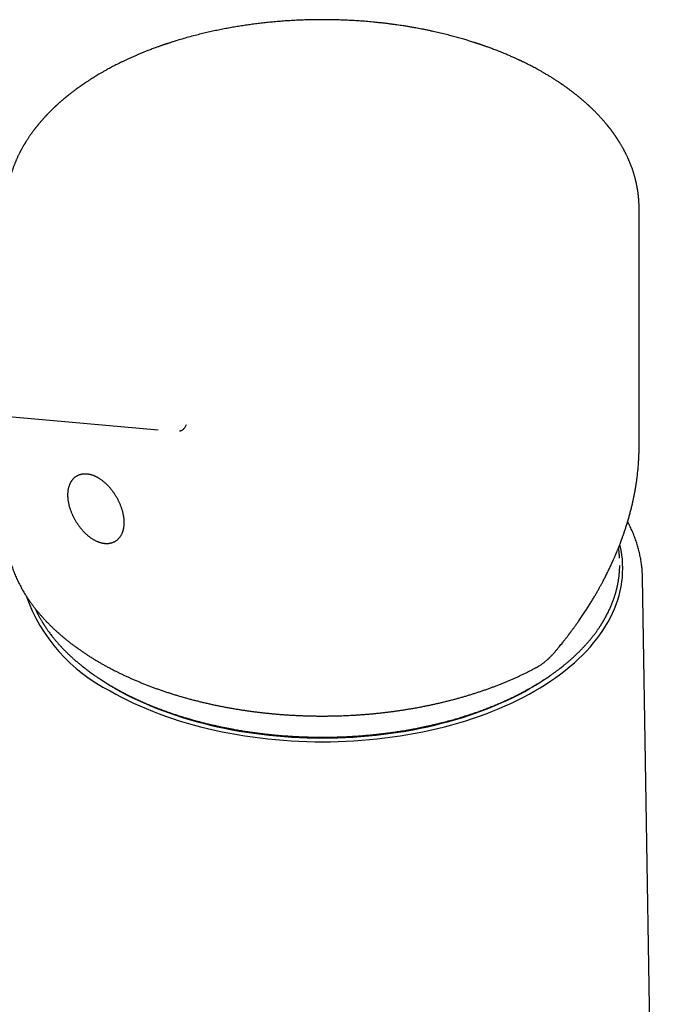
# Model space of a CAD drawing. Header units: millimetres. Extents: x 8 to 752, y 12 to 552.
# Tile 6 of 19: x 689 to 737, y 198 to 273. Entities that reach past the tile are written whole.
import ezdxf

# ---------------------------------------------------------------- set-up
doc = ezdxf.new("R2010")
doc.units = ezdxf.units.MM

msp = doc.modelspace()

# ---------------------------------------------------------------- linework, layer by layer
at = {"color": 7, "linetype": 'Continuous', "lineweight": 30}
for p, q in [((736.109, 240.564), (736.109, 258.843)), ((656.856, 245.664), (699.273, 241.871)), ((736.108, 240.549), (736.108, 240.564)), ((734.612, 232.059), (734.611, 232.082)), ((737.353, 169.356), (736.372, 230.557))]:
    msp.add_line(p, q, dxfattribs=at)
at = {"color": 7, "linetype": 'Continuous', "lineweight": 30, "flags": 128}
for points in [[(695.596, 221.883), (696.027, 221.641), (696.469, 221.405), (696.922, 221.175), (697.385, 220.953), (697.858, 220.738), (698.34, 220.53), (698.832, 220.329), (699.333, 220.136), (699.842, 219.951), (700.359, 219.773), (700.885, 219.603), (701.418, 219.441), (701.958, 219.288), (702.504, 219.142), (703.058, 219.005), (703.617, 218.876), (704.182, 218.756), (704.752, 218.644), (705.327, 218.541), (705.906, 218.447), (706.49, 218.361), (707.077, 218.284), (707.668, 218.217), (708.261, 218.158), (708.857, 218.108), (709.455, 218.067), (710.055, 218.035), (710.656, 218.012), (711.257, 217.999), (711.859, 217.994), (712.461, 217.999), (713.063, 218.012), (713.664, 218.035), (714.263, 218.067), (714.861, 218.108), (715.457, 218.158), (716.051, 218.217), (716.641, 218.284), (717.229, 218.361), (717.812, 218.447), (718.392, 218.541), (718.967, 218.644), (719.537, 218.756), (720.102, 218.876), (720.661, 219.005), (721.214, 219.142), (721.761, 219.288), (722.301, 219.441), (722.834, 219.603), (723.359, 219.773), (723.877, 219.951), (724.386, 220.136), (724.887, 220.329), (725.378, 220.53), (725.861, 220.738), (726.334, 220.953), (726.797, 221.175), (727.249, 221.405), (727.691, 221.641), (728.123, 221.883), (728.543, 222.132), (728.952, 222.387), (729.349, 222.649), (729.734, 222.916), (730.106, 223.189), (730.467, 223.467), (730.814, 223.751), (731.149, 224.04), (731.47, 224.334), (731.778, 224.633), (732.072, 224.936), (732.352, 225.244), (732.619, 225.556), (732.871, 225.871), (733.109, 226.191), (733.332, 226.514), (733.54, 226.84), (733.734, 227.169), (733.912, 227.501), (734.076, 227.835), (734.224, 228.172), (734.357, 228.511), (734.474, 228.852), (734.576, 229.195), (734.663, 229.539), (734.733, 229.884), (734.788, 230.23), (734.828, 230.577), (734.851, 230.924), (734.859, 231.272), (734.851, 231.619), (734.828, 231.967), (734.788, 232.314), (734.733, 232.66), (734.663, 233.005), (734.639, 233.105)], [(695.949, 222.087), (696.371, 221.85), (696.804, 221.619), (697.247, 221.395), (697.7, 221.177), (698.162, 220.967), (698.634, 220.763), (699.115, 220.567), (699.605, 220.378), (700.103, 220.197), (700.609, 220.023), (701.123, 219.857), (701.645, 219.699), (702.173, 219.548), (702.708, 219.406), (703.249, 219.272), (703.796, 219.146), (704.349, 219.028), (704.906, 218.919), (705.469, 218.818), (706.036, 218.725), (706.607, 218.642), (707.181, 218.567), (707.759, 218.5), (708.34, 218.443), (708.922, 218.394), (709.507, 218.354), (710.094, 218.323), (710.682, 218.301), (711.27, 218.287), (711.859, 218.283), (712.448, 218.287), (713.037, 218.301), (713.625, 218.323), (714.211, 218.354), (714.796, 218.394), (715.379, 218.443), (715.96, 218.5), (716.537, 218.567), (717.112, 218.642), (717.683, 218.725), (718.25, 218.818), (718.812, 218.919), (719.37, 219.028), (719.923, 219.146), (720.47, 219.272), (721.011, 219.406), (721.546, 219.548), (722.074, 219.699), (722.595, 219.857), (723.109, 220.023), (723.616, 220.197), (724.114, 220.378), (724.603, 220.567), (725.084, 220.763), (725.556, 220.967), (726.019, 221.177), (726.472, 221.395), (726.915, 221.619), (727.347, 221.85), (727.769, 222.087), (728.18, 222.331), (728.58, 222.58), (728.961, 222.831)]]:
    msp.add_lwpolyline(points, dxfattribs=at)
at = {"color": 7, "linetype": 'Continuous', "lineweight": 30}
for centre, radius, start, end in [((701.388, 233.503), 12.983, 199.50229, 243.50419), ((705.827, 239.237), 19.79, 235.72926, 240.06043)]:
    msp.add_arc(centre, radius, start, end, dxfattribs=at)
for points, knots in [([(728.799, 269.2), (728.732, 269.239), (728.602, 269.313), (728.409, 269.421), (728.227, 269.52), (728.055, 269.612), (727.894, 269.696), (727.747, 269.772), (727.613, 269.84), (727.493, 269.901), (727.383, 269.955), (727.283, 270.004), (727.198, 270.045), (727.128, 270.079), (727.068, 270.107), (727.012, 270.134), (726.955, 270.161), (726.894, 270.189), (726.818, 270.225), (726.725, 270.268), (726.612, 270.319), (726.491, 270.373), (726.362, 270.431), (726.223, 270.491), (726.077, 270.555), (725.922, 270.62), (725.759, 270.688), (725.588, 270.758), (725.415, 270.827), (725.243, 270.895), (725.077, 270.959), (724.916, 271.02), (724.765, 271.076), (724.624, 271.128), (724.492, 271.176), (724.382, 271.216), (724.292, 271.247), (724.22, 271.273), (724.153, 271.296), (724.093, 271.317), (724.041, 271.334), (723.999, 271.349), (723.962, 271.361), (723.924, 271.374), (723.879, 271.39), (723.822, 271.408), (723.757, 271.43), (723.685, 271.454), (723.61, 271.479), (723.531, 271.504), (723.45, 271.53), (723.342, 271.565), (723.205, 271.608), (723.036, 271.66), (722.858, 271.714), (722.67, 271.77), (722.414, 271.844), (722.092, 271.934), (721.682, 272.044), (721.247, 272.154), (720.788, 272.265), (720.392, 272.354), (720.063, 272.425), (719.807, 272.478), (719.564, 272.527), (719.334, 272.571), (719.118, 272.612), (718.929, 272.646), (718.766, 272.675), (718.623, 272.7), (718.482, 272.723), (718.337, 272.747), (718.185, 272.772), (718.006, 272.8), (717.798, 272.831), (717.56, 272.866), (717.309, 272.901), (717.045, 272.936), (716.767, 272.971), (716.476, 273.005), (716.172, 273.038), (715.789, 273.078), (715.332, 273.119), (714.807, 273.161), (714.285, 273.195), (713.766, 273.222), (713.255, 273.242), (712.752, 273.256), (712.256, 273.264), (711.765, 273.266), (711.266, 273.262), (710.76, 273.252), (710.248, 273.235), (709.742, 273.212), (709.242, 273.183), (708.75, 273.149), (708.274, 273.11), (707.814, 273.066), (707.369, 273.02), (706.932, 272.969), (706.5, 272.914), (706.072, 272.854), (705.642, 272.79), (705.209, 272.719), (704.77, 272.643), (704.328, 272.561), (703.884, 272.473), (703.439, 272.379), (702.995, 272.279), (702.552, 272.174), (702.086, 272.057), (701.601, 271.928), (701.1, 271.786), (700.73, 271.675), (700.485, 271.599), (700.36, 271.559), (700.241, 271.521), (700.131, 271.486), (700.033, 271.454), (699.949, 271.426), (699.878, 271.402), (699.819, 271.382), (699.773, 271.367), (699.738, 271.355), (699.708, 271.345), (699.676, 271.334), (699.636, 271.32), (699.586, 271.303), (699.521, 271.281), (699.44, 271.252), (699.342, 271.218), (699.23, 271.177), (699.103, 271.132), (698.963, 271.08), (698.81, 271.023), (698.649, 270.962), (698.455, 270.887), (698.236, 270.801), (697.984, 270.698), (697.73, 270.593), (697.476, 270.484), (697.235, 270.378), (697.005, 270.274), (696.789, 270.174), (696.585, 270.077), (696.391, 269.983), (696.206, 269.892), (696.027, 269.802), (695.856, 269.714), (695.691, 269.627), (695.527, 269.539), (695.38, 269.46), (695.25, 269.387), (695.135, 269.323), (695.025, 269.261), (694.953, 269.219), (694.92, 269.2)], [0, 0, 0, 0, 0.0074682, 0.0144998, 0.0210956, 0.0272565, 0.0329833, 0.0382766, 0.0428708, 0.0470805, 0.0509062, 0.054348, 0.0574063, 0.059662, 0.0616517, 0.063516, 0.0654723, 0.0675231, 0.0696683, 0.0732301, 0.0770248, 0.0810525, 0.0854026, 0.0899951, 0.0948297, 0.0999063, 0.1052249, 0.1107853, 0.1164855, 0.1219337, 0.1273296, 0.1324067, 0.1371651, 0.1416051, 0.1457268, 0.1495304, 0.1519077, 0.1541415, 0.1562317, 0.1581195, 0.1597213, 0.1610157, 0.1620347, 0.1631053, 0.1644925, 0.1662343, 0.1682955, 0.170506, 0.1728052, 0.1751933, 0.1776701, 0.1802356, 0.1850269, 0.1900998, 0.1954543, 0.2010903, 0.2069148, 0.2183037, 0.2296051, 0.2429453, 0.2561623, 0.2692558, 0.2769158, 0.2841709, 0.2910214, 0.2974673, 0.3035086, 0.3091454, 0.3132907, 0.3171863, 0.3210179, 0.3250392, 0.329252, 0.3336561, 0.3398543, 0.3463956, 0.3532801, 0.3605078, 0.3680787, 0.3759926, 0.3842497, 0.3928498, 0.4070886, 0.421241, 0.4352553, 0.4491315, 0.4628698, 0.4762286, 0.4894545, 0.5025478, 0.5155084, 0.5293554, 0.5430476, 0.5565836, 0.5699629, 0.5831856, 0.5962517, 0.6084279, 0.6204651, 0.6323632, 0.6441224, 0.6557833, 0.6675919, 0.6795898, 0.6917773, 0.7041544, 0.7167212, 0.7292486, 0.7419594, 0.7547791, 0.7674463, 0.7825332, 0.7973643, 0.8119398, 0.8157451, 0.8195327, 0.8232463, 0.826613, 0.8295965, 0.8321535, 0.8343408, 0.8361582, 0.8376057, 0.8385528, 0.8394069, 0.8403195, 0.8415392, 0.8430803, 0.8449428, 0.8475507, 0.8506052, 0.8541064, 0.8580545, 0.8624496, 0.8672919, 0.8725337, 0.8777684, 0.8857933, 0.8935724, 0.9022661, 0.9106305, 0.9186654, 0.9263706, 0.933746, 0.9406686, 0.9473313, 0.9537855, 0.960031, 0.9660678, 0.9718959, 0.977647, 0.9837376, 0.9877557, 0.9919205, 0.9962992, 1, 1, 1, 1]), ([(694.919, 269.2), (694.857, 269.163), (694.736, 269.093), (694.564, 268.99), (694.405, 268.893), (694.258, 268.803), (694.126, 268.719), (694.006, 268.643), (693.899, 268.574), (693.804, 268.511), (693.723, 268.457), (693.654, 268.411), (693.597, 268.372), (693.549, 268.34), (693.508, 268.312), (693.474, 268.288), (693.445, 268.268), (693.42, 268.251), (693.397, 268.235), (693.37, 268.216), (693.334, 268.191), (693.288, 268.159), (693.235, 268.121), (693.178, 268.081), (693.099, 268.023), (692.999, 267.951), (692.885, 267.866), (692.782, 267.789), (692.689, 267.719), (692.602, 267.652), (692.526, 267.593), (692.462, 267.542), (692.409, 267.5), (692.365, 267.465), (692.329, 267.436), (692.3, 267.413), (692.281, 267.397), (692.268, 267.386), (692.256, 267.377), (692.238, 267.363), (692.214, 267.343), (692.181, 267.316), (692.141, 267.282), (692.096, 267.245), (692.042, 267.2), (691.98, 267.147), (691.909, 267.087), (691.837, 267.025), (691.771, 266.967), (691.711, 266.914), (691.658, 266.867), (691.603, 266.818), (691.547, 266.767), (691.498, 266.722), (691.457, 266.685), (691.427, 266.657), (691.402, 266.633), (691.381, 266.613), (691.365, 266.598), (691.352, 266.586), (691.339, 266.574), (691.321, 266.557), (691.295, 266.533), (691.26, 266.5), (691.219, 266.46), (691.174, 266.416), (691.11, 266.354), (691.032, 266.277), (690.94, 266.184), (690.854, 266.096), (690.788, 266.027), (690.739, 265.977), (690.708, 265.944), (690.68, 265.914), (690.657, 265.889), (690.635, 265.866), (690.612, 265.841), (690.582, 265.809), (690.548, 265.771), (690.509, 265.729), (690.467, 265.682), (690.423, 265.632), (690.377, 265.58), (690.33, 265.527), (690.289, 265.48), (690.254, 265.439), (690.225, 265.404), (690.195, 265.369), (690.165, 265.334), (690.137, 265.3), (690.111, 265.268), (690.089, 265.242), (690.072, 265.222), (690.06, 265.207), (690.05, 265.194), (690.04, 265.182), (690.027, 265.167), (690.01, 265.146), (689.988, 265.118), (689.96, 265.083), (689.928, 265.043), (689.896, 265.002), (689.864, 264.961), (689.832, 264.921), (689.802, 264.881), (689.764, 264.831), (689.72, 264.773), (689.671, 264.707), (689.624, 264.643), (689.58, 264.583), (689.538, 264.524), (689.494, 264.462), (689.445, 264.392), (689.39, 264.312), (689.333, 264.227), (689.279, 264.145), (689.23, 264.069), (689.186, 264.001), (689.148, 263.941), (689.116, 263.889), (689.091, 263.849), (689.072, 263.818), (689.055, 263.79), (689.035, 263.756), (689.011, 263.716), (688.985, 263.672), (688.947, 263.608), (688.901, 263.528), (688.856, 263.448), (688.824, 263.389), (688.803, 263.352), (688.786, 263.319), (688.77, 263.291), (688.753, 263.259), (688.733, 263.221), (688.708, 263.174), (688.677, 263.113), (688.639, 263.038), (688.595, 262.951), (688.55, 262.857), (688.506, 262.765), (688.467, 262.68), (688.433, 262.604), (688.402, 262.533), (688.371, 262.463), (688.342, 262.393), (688.31, 262.318), (688.277, 262.236), (688.244, 262.15), (688.212, 262.068), (688.182, 261.989), (688.153, 261.908), (688.123, 261.823), (688.094, 261.739), (688.067, 261.657), (688.04, 261.576), (688.014, 261.491), (687.987, 261.403), (687.961, 261.314), (687.937, 261.227), (687.914, 261.143), (687.893, 261.063), (687.874, 260.987), (687.856, 260.914), (687.839, 260.842), (687.823, 260.768), (687.807, 260.697), (687.794, 260.635), (687.783, 260.583), (687.775, 260.54), (687.768, 260.502), (687.76, 260.463), (687.753, 260.422), (687.744, 260.373), (687.734, 260.317), (687.724, 260.252), (687.713, 260.183), (687.701, 260.102), (687.688, 260.009), (687.674, 259.904), (687.662, 259.8), (687.652, 259.699), (687.643, 259.605), (687.636, 259.517), (687.63, 259.44), (687.626, 259.373), (687.623, 259.311), (687.619, 259.246), (687.617, 259.185), (687.615, 259.125), (687.613, 259.067), (687.611, 259), (687.61, 258.924), (687.61, 258.871), (687.61, 258.843)], [0, 0, 0, 0, 0.013768, 0.026651, 0.038651, 0.049767, 0.06, 0.069191, 0.07753, 0.085017, 0.091652, 0.096856, 0.101382, 0.105229, 0.10841, 0.11114, 0.113496, 0.115478, 0.117189, 0.119175, 0.122052, 0.125819, 0.130414, 0.135113, 0.139711, 0.150152, 0.160033, 0.168384, 0.17629, 0.18375, 0.19073, 0.195994, 0.200577, 0.204479, 0.207699, 0.210237, 0.212095, 0.212801, 0.213743, 0.215279, 0.217409, 0.220132, 0.224252, 0.228309, 0.232281, 0.238851, 0.245175, 0.251725, 0.258836, 0.263594, 0.268574, 0.273776, 0.279199, 0.284593, 0.287984, 0.290921, 0.293405, 0.295436, 0.297012, 0.298135, 0.299181, 0.300723, 0.303376, 0.306823, 0.311065, 0.315723, 0.320294, 0.330173, 0.339604, 0.348559, 0.3569, 0.360432, 0.363836, 0.366902, 0.36939, 0.371301, 0.373795, 0.377, 0.380917, 0.385014, 0.389679, 0.394711, 0.399853, 0.405103, 0.410463, 0.413791, 0.417159, 0.420568, 0.424017, 0.427489, 0.430594, 0.433172, 0.435072, 0.436529, 0.437568, 0.43871, 0.440165, 0.441935, 0.444797, 0.448223, 0.45217, 0.456178, 0.460123, 0.464004, 0.467822, 0.471576, 0.478123, 0.48446, 0.490502, 0.496225, 0.501629, 0.507141, 0.513753, 0.521307, 0.529692, 0.537393, 0.544411, 0.550728, 0.55629, 0.561092, 0.565135, 0.567178, 0.569756, 0.572877, 0.576541, 0.580699, 0.584853, 0.594139, 0.602713, 0.606633, 0.610057, 0.612984, 0.615417, 0.61783, 0.621503, 0.62576, 0.630601, 0.637922, 0.645818, 0.654228, 0.663125, 0.670351, 0.676928, 0.683187, 0.68936, 0.695469, 0.701718, 0.709324, 0.717038, 0.724257, 0.730938, 0.737921, 0.74543, 0.752988, 0.760021, 0.766813, 0.774141, 0.782, 0.789754, 0.797238, 0.80444, 0.811336, 0.818099, 0.823886, 0.830161, 0.836691, 0.84278, 0.848381, 0.852594, 0.856221, 0.859291, 0.862468, 0.866002, 0.869893, 0.874939, 0.880459, 0.886343, 0.892573, 0.901183, 0.910144, 0.919184, 0.92779, 0.935699, 0.942993, 0.949951, 0.95511, 0.960458, 0.966149, 0.972197, 0.976521, 0.981462, 0.987022, 0.993201, 1, 1, 1, 1]), ([(736.109, 258.842), (736.109, 258.87), (736.109, 258.924), (736.108, 259.002), (736.106, 259.076), (736.104, 259.145), (736.102, 259.209), (736.099, 259.266), (736.096, 259.315), (736.094, 259.357), (736.092, 259.392), (736.09, 259.424), (736.088, 259.458), (736.085, 259.499), (736.081, 259.548), (736.076, 259.602), (736.071, 259.658), (736.066, 259.716), (736.06, 259.774), (736.053, 259.833), (736.046, 259.898), (736.037, 259.969), (736.027, 260.044), (736.017, 260.116), (736.007, 260.181), (735.997, 260.241), (735.989, 260.289), (735.983, 260.329), (735.977, 260.361), (735.971, 260.396), (735.963, 260.439), (735.954, 260.49), (735.942, 260.549), (735.929, 260.614), (735.916, 260.678), (735.903, 260.738), (735.892, 260.79), (735.881, 260.836), (735.872, 260.875), (735.864, 260.91), (735.855, 260.948), (735.844, 260.991), (735.831, 261.043), (735.816, 261.102), (735.799, 261.167), (735.778, 261.242), (735.754, 261.328), (735.726, 261.42), (735.699, 261.51), (735.673, 261.594), (735.647, 261.674), (735.62, 261.752), (735.588, 261.845), (735.55, 261.952), (735.504, 262.075), (735.455, 262.202), (735.409, 262.315), (735.369, 262.413), (735.335, 262.491), (735.305, 262.56), (735.278, 262.62), (735.253, 262.676), (735.225, 262.737), (735.193, 262.804), (735.161, 262.871), (735.13, 262.936), (735.1, 262.996), (735.072, 263.051), (735.047, 263.102), (735.023, 263.147), (735.003, 263.186), (734.986, 263.219), (734.97, 263.25), (734.952, 263.284), (734.93, 263.324), (734.902, 263.374), (734.871, 263.432), (734.836, 263.493), (734.801, 263.556), (734.764, 263.619), (734.726, 263.684), (734.689, 263.746), (734.655, 263.803), (734.626, 263.851), (734.601, 263.89), (734.581, 263.923), (734.561, 263.955), (734.539, 263.989), (734.515, 264.028), (734.488, 264.07), (734.459, 264.113), (734.43, 264.159), (734.399, 264.206), (734.366, 264.254), (734.333, 264.303), (734.303, 264.347), (734.277, 264.385), (734.256, 264.415), (734.239, 264.44), (734.222, 264.464), (734.203, 264.49), (734.181, 264.522), (734.154, 264.56), (734.122, 264.604), (734.088, 264.652), (734.051, 264.702), (734.014, 264.751), (733.977, 264.8), (733.94, 264.85), (733.902, 264.9), (733.863, 264.95), (733.827, 264.996), (733.796, 265.035), (733.771, 265.067), (733.751, 265.092), (733.733, 265.114), (733.713, 265.139), (733.691, 265.166), (733.666, 265.197), (733.637, 265.232), (733.606, 265.27), (733.567, 265.317), (733.519, 265.373), (733.462, 265.441), (733.398, 265.515), (733.327, 265.597), (733.248, 265.685), (733.174, 265.767), (733.107, 265.839), (733.055, 265.896), (733.007, 265.947), (732.963, 265.993), (732.921, 266.037), (732.879, 266.08), (732.835, 266.126), (732.788, 266.175), (732.734, 266.228), (732.678, 266.285), (732.625, 266.338), (732.577, 266.385), (732.535, 266.426), (732.491, 266.467), (732.45, 266.508), (732.41, 266.546), (732.373, 266.58), (732.341, 266.61), (732.315, 266.635), (732.293, 266.655), (732.272, 266.674), (732.249, 266.696), (732.222, 266.721), (732.186, 266.754), (732.14, 266.796), (732.085, 266.845), (732.025, 266.898), (731.963, 266.954), (731.898, 267.01), (731.836, 267.065), (731.776, 267.116), (731.719, 267.164), (731.662, 267.213), (731.606, 267.26), (731.554, 267.302), (731.511, 267.337), (731.476, 267.366), (731.449, 267.388), (731.426, 267.407), (731.405, 267.424), (731.381, 267.443), (731.348, 267.47), (731.303, 267.506), (731.247, 267.55), (731.182, 267.602), (731.108, 267.659), (731.027, 267.721), (730.942, 267.786), (730.856, 267.851), (730.779, 267.908), (730.712, 267.957), (730.655, 267.999), (730.598, 268.04), (730.54, 268.082), (730.483, 268.122), (730.43, 268.159), (730.385, 268.192), (730.348, 268.218), (730.319, 268.238), (730.298, 268.252), (730.282, 268.263), (730.267, 268.274), (730.247, 268.288), (730.219, 268.307), (730.183, 268.331), (730.139, 268.361), (730.09, 268.395), (730.037, 268.43), (729.985, 268.465), (729.919, 268.509), (729.839, 268.561), (729.751, 268.618), (729.671, 268.67), (729.595, 268.718), (729.518, 268.767), (729.431, 268.821), (729.334, 268.882), (729.226, 268.948), (729.115, 269.015), (729.005, 269.08), (728.9, 269.142), (728.832, 269.181), (728.8, 269.2)], [0, 0, 0, 0, 0.0067108, 0.0131319, 0.0192644, 0.025109, 0.0306671, 0.0358037, 0.0400409, 0.0436858, 0.0467386, 0.0492289, 0.0518918, 0.0554425, 0.0596039, 0.0642768, 0.0690606, 0.0739129, 0.0788336, 0.0838228, 0.0888436, 0.0954257, 0.1018704, 0.1080494, 0.1136411, 0.1186318, 0.1231892, 0.1260183, 0.1287053, 0.131493, 0.1350007, 0.1394805, 0.1447731, 0.1500789, 0.1559897, 0.1611628, 0.1655984, 0.1694347, 0.1727875, 0.1756566, 0.1785541, 0.1823701, 0.1868447, 0.1919778, 0.197626, 0.2035373, 0.2114523, 0.2197466, 0.2275726, 0.2346862, 0.2416016, 0.2484016, 0.2551255, 0.2656866, 0.2764332, 0.2875173, 0.2991633, 0.3062772, 0.3132964, 0.3198043, 0.3245574, 0.3292651, 0.3347864, 0.3409597, 0.3470748, 0.3528204, 0.3581966, 0.3632035, 0.3678052, 0.3719311, 0.3752935, 0.3782546, 0.3808226, 0.3837143, 0.3873925, 0.3918569, 0.3973447, 0.4029457, 0.4086458, 0.4144451, 0.4203434, 0.426289, 0.4316569, 0.4359089, 0.4395217, 0.4424952, 0.4450741, 0.4482231, 0.4520407, 0.4558395, 0.459905, 0.4641235, 0.4684951, 0.4730197, 0.4776971, 0.4820838, 0.4854937, 0.488319, 0.4905598, 0.4926176, 0.4950759, 0.4979396, 0.5015871, 0.5057324, 0.5103749, 0.5151974, 0.5199342, 0.5245851, 0.5291503, 0.534073, 0.5388919, 0.5435237, 0.5473741, 0.5503267, 0.5525704, 0.5545726, 0.5569135, 0.5595931, 0.5626112, 0.565968, 0.5696632, 0.573697, 0.5796128, 0.5862194, 0.5935319, 0.6015502, 0.6102739, 0.6197029, 0.6260896, 0.6317691, 0.6367281, 0.6413072, 0.6457724, 0.6501235, 0.6543606, 0.6595269, 0.6649635, 0.670774, 0.6769581, 0.6810366, 0.6852627, 0.6896364, 0.6939133, 0.6977307, 0.7014447, 0.7045822, 0.7071434, 0.7091283, 0.7109695, 0.7132119, 0.7158572, 0.7189053, 0.7235962, 0.7289538, 0.7345957, 0.7404409, 0.7464894, 0.7527411, 0.7577958, 0.7629759, 0.7682815, 0.7735411, 0.7781663, 0.7821081, 0.7850926, 0.7875147, 0.7893745, 0.7911261, 0.7932226, 0.7956606, 0.8000137, 0.8049447, 0.8104534, 0.8169968, 0.8240977, 0.8313318, 0.8386546, 0.8460662, 0.8507435, 0.8554556, 0.8602023, 0.8649838, 0.8697904, 0.8741803, 0.8779137, 0.8809907, 0.8831942, 0.8848684, 0.8860132, 0.8870267, 0.8886488, 0.8908961, 0.8937687, 0.8972583, 0.9013629, 0.9056215, 0.9097622, 0.9137849, 0.9213434, 0.9284468, 0.9344045, 0.940091, 0.9460009, 0.9522081, 0.9599853, 0.9681841, 0.9767456, 0.984997, 0.9927485, 1, 1, 1, 1]), ([(700.897, 241.788), (700.923, 241.79), (700.977, 241.795), (701.057, 241.823), (701.134, 241.865), (701.208, 241.924), (701.277, 241.997), (701.341, 242.084), (701.398, 242.182), (701.429, 242.255), (701.445, 242.292)], [0, 0, 0, 0, 0.124999, 0.249999, 0.374999, 0.5, 0.625001, 0.750001, 0.875001, 1, 1, 1, 1]), ([(729.673, 224.885), (729.72, 224.942), (729.812, 225.051), (729.944, 225.21), (730.065, 225.359), (730.177, 225.497), (730.279, 225.625), (730.371, 225.741), (730.454, 225.846), (730.528, 225.941), (730.591, 226.023), (730.645, 226.093), (730.69, 226.152), (730.728, 226.202), (730.76, 226.244), (730.782, 226.274), (730.798, 226.294), (730.808, 226.308), (730.818, 226.321), (730.827, 226.332), (730.835, 226.344), (730.846, 226.358), (730.858, 226.374), (730.88, 226.404), (730.914, 226.449), (730.96, 226.511), (731.013, 226.582), (731.071, 226.662), (731.136, 226.751), (731.207, 226.849), (731.284, 226.956), (731.365, 227.071), (731.453, 227.196), (731.547, 227.331), (731.645, 227.474), (731.749, 227.626), (731.856, 227.785), (731.963, 227.948), (732.096, 228.151), (732.247, 228.389), (732.416, 228.659), (732.574, 228.917), (732.721, 229.166), (732.86, 229.403), (732.989, 229.63), (733.109, 229.845), (733.22, 230.046), (733.315, 230.223), (733.396, 230.377), (733.467, 230.514), (733.538, 230.651), (733.61, 230.794), (733.679, 230.932), (733.745, 231.066), (733.808, 231.195), (733.872, 231.328), (733.936, 231.464), (734.001, 231.605), (734.066, 231.745), (734.124, 231.875), (734.176, 231.99), (734.22, 232.091), (734.26, 232.183), (734.291, 232.254), (734.313, 232.306), (734.326, 232.338), (734.336, 232.361), (734.342, 232.376), (734.346, 232.385), (734.35, 232.395), (734.358, 232.413), (734.371, 232.443), (734.39, 232.489), (734.414, 232.547), (734.443, 232.617), (734.477, 232.701), (734.516, 232.796), (734.559, 232.904), (734.606, 233.024), (734.657, 233.155), (734.711, 233.298), (734.769, 233.453), (734.837, 233.64), (734.915, 233.859), (735, 234.109), (735.086, 234.369), (735.172, 234.638), (735.256, 234.917), (735.339, 235.203), (735.419, 235.497), (735.498, 235.801), (735.555, 236.034), (735.592, 236.193), (735.611, 236.276), (735.63, 236.358), (735.648, 236.442), (735.667, 236.526), (735.684, 236.609), (735.701, 236.687), (735.715, 236.757), (735.727, 236.816), (735.736, 236.862), (735.743, 236.898), (735.75, 236.933), (735.757, 236.969), (735.764, 237.008), (735.772, 237.05), (735.781, 237.098), (735.791, 237.153), (735.803, 237.218), (735.817, 237.296), (735.833, 237.387), (735.85, 237.487), (735.868, 237.597), (735.886, 237.715), (735.905, 237.841), (735.925, 237.975), (735.944, 238.118), (735.974, 238.352), (736.011, 238.671), (736.048, 239.069), (736.076, 239.457), (736.095, 239.835), (736.107, 240.198), (736.108, 240.435), (736.109, 240.549)], [0, 0, 0, 0, 0.011856, 0.02296, 0.03331, 0.042907, 0.051752, 0.059705, 0.066932, 0.073432, 0.079205, 0.083824, 0.087841, 0.091259, 0.094075, 0.096291, 0.097372, 0.098217, 0.099202, 0.099855, 0.100655, 0.101604, 0.102704, 0.103958, 0.107523, 0.111942, 0.116611, 0.121962, 0.127994, 0.134707, 0.141797, 0.149514, 0.157861, 0.166837, 0.176441, 0.186486, 0.197138, 0.208079, 0.218773, 0.237235, 0.254884, 0.27172, 0.287742, 0.30322, 0.317854, 0.331644, 0.344591, 0.356694, 0.365611, 0.374094, 0.382802, 0.391869, 0.401296, 0.409212, 0.417366, 0.425757, 0.434385, 0.44325, 0.452314, 0.460891, 0.467792, 0.474129, 0.479902, 0.485112, 0.487506, 0.489619, 0.491097, 0.491922, 0.492354, 0.492922, 0.493682, 0.495773, 0.498629, 0.502248, 0.50667, 0.511869, 0.517844, 0.524595, 0.532123, 0.540273, 0.549172, 0.55882, 0.569217, 0.584114, 0.599621, 0.615737, 0.632463, 0.649798, 0.667418, 0.685627, 0.704424, 0.723811, 0.728857, 0.733942, 0.739066, 0.744228, 0.749428, 0.754667, 0.75954, 0.764053, 0.767677, 0.770413, 0.772558, 0.774487, 0.77696, 0.779185, 0.781776, 0.784767, 0.788159, 0.791951, 0.79703, 0.802685, 0.808917, 0.815725, 0.82311, 0.830925, 0.839295, 0.848222, 0.857665, 0.883137, 0.907967, 0.932156, 0.955704, 0.978613, 1, 1, 1, 1]), ([(692.63, 237.949), (692.623, 237.937), (692.602, 237.905), (692.571, 237.85), (692.537, 237.783), (692.505, 237.714), (692.477, 237.642), (692.452, 237.568), (692.429, 237.49), (692.41, 237.411), (692.393, 237.329), (692.379, 237.246), (692.369, 237.16), (692.361, 237.072), (692.357, 236.983), (692.355, 236.893), (692.357, 236.801), (692.362, 236.707), (692.369, 236.613), (692.38, 236.518), (692.393, 236.422), (692.409, 236.325), (692.428, 236.228), (692.45, 236.13), (692.475, 236.032), (692.502, 235.934), (692.532, 235.836), (692.565, 235.737), (692.6, 235.639), (692.638, 235.542), (692.678, 235.444), (692.72, 235.347), (692.765, 235.251), (692.812, 235.156), (692.861, 235.061), (692.913, 234.968), (692.966, 234.875), (693.022, 234.784), (693.079, 234.695), (693.139, 234.606), (693.2, 234.52), (693.263, 234.435), (693.327, 234.352), (693.393, 234.27), (693.461, 234.191), (693.53, 234.114), (693.6, 234.039), (693.671, 233.967), (693.744, 233.897), (693.818, 233.829), (693.893, 233.765), (693.969, 233.702), (694.045, 233.643), (694.122, 233.587), (694.201, 233.533), (694.279, 233.483), (694.358, 233.436), (694.438, 233.392), (694.518, 233.352), (694.598, 233.315), (694.678, 233.282), (694.758, 233.252), (694.838, 233.226), (694.917, 233.203), (694.996, 233.185), (695.075, 233.17), (695.152, 233.16), (695.229, 233.153), (695.305, 233.15), (695.379, 233.151), (695.452, 233.155), (695.524, 233.164), (695.594, 233.176), (695.662, 233.192), (695.729, 233.212), (695.794, 233.235), (695.857, 233.262), (695.918, 233.292), (695.977, 233.326), (696.034, 233.363), (696.089, 233.403), (696.141, 233.446), (696.191, 233.493), (696.239, 233.542), (696.285, 233.595), (696.328, 233.651), (696.369, 233.71), (696.407, 233.772), (696.442, 233.837), (696.475, 233.904), (696.505, 233.975), (696.533, 234.048), (696.557, 234.123), (696.578, 234.201), (696.597, 234.281), (696.612, 234.364), (696.625, 234.448), (696.634, 234.535), (696.64, 234.623), (696.644, 234.713), (696.644, 234.804), (696.641, 234.896), (696.635, 234.99), (696.627, 235.085), (696.615, 235.18), (696.601, 235.277), (696.583, 235.373), (696.563, 235.471), (696.54, 235.569), (696.514, 235.667), (696.486, 235.765), (696.455, 235.864), (696.422, 235.962), (696.385, 236.06), (696.347, 236.157), (696.306, 236.254), (696.262, 236.351), (696.217, 236.447), (696.169, 236.542), (696.119, 236.636), (696.066, 236.729), (696.012, 236.821), (695.956, 236.912), (695.898, 237.001), (695.838, 237.089), (695.776, 237.175), (695.713, 237.259), (695.647, 237.341), (695.581, 237.422), (695.513, 237.5), (695.443, 237.576), (695.372, 237.65), (695.3, 237.722), (695.227, 237.791), (695.153, 237.857), (695.078, 237.921), (695.002, 237.982), (694.925, 238.04), (694.847, 238.095), (694.769, 238.148), (694.69, 238.197), (694.611, 238.242), (694.531, 238.285), (694.451, 238.324), (694.371, 238.36), (694.291, 238.392), (694.211, 238.42), (694.132, 238.445), (694.052, 238.466), (693.973, 238.483), (693.895, 238.496), (693.818, 238.505), (693.742, 238.51), (693.666, 238.512), (693.592, 238.509), (693.52, 238.503), (693.449, 238.493), (693.379, 238.479), (693.311, 238.462), (693.245, 238.441), (693.181, 238.416), (693.119, 238.388), (693.059, 238.357), (693.001, 238.322), (692.944, 238.284), (692.891, 238.242), (692.839, 238.198), (692.79, 238.15), (692.742, 238.099), (692.698, 238.045), (692.661, 237.995), (692.639, 237.962), (692.63, 237.949)], [0, 0, 0, 0, 0.003324, 0.009062, 0.01483, 0.02064, 0.026492, 0.032383, 0.038309, 0.044265, 0.050247, 0.056251, 0.06227, 0.068302, 0.074342, 0.080386, 0.086433, 0.092479, 0.098523, 0.104563, 0.110599, 0.11663, 0.122656, 0.128676, 0.134691, 0.1407, 0.146705, 0.152705, 0.158701, 0.164693, 0.170681, 0.176667, 0.18265, 0.188632, 0.194612, 0.200591, 0.20657, 0.21255, 0.218529, 0.22451, 0.230493, 0.236478, 0.242466, 0.248457, 0.254451, 0.26045, 0.266454, 0.272463, 0.278478, 0.284498, 0.290525, 0.296558, 0.302598, 0.308644, 0.314696, 0.320754, 0.326817, 0.332882, 0.33895, 0.345016, 0.351078, 0.357133, 0.363176, 0.369202, 0.375207, 0.381185, 0.387132, 0.393042, 0.398912, 0.404738, 0.410518, 0.416253, 0.421942, 0.427589, 0.433197, 0.438772, 0.444319, 0.449845, 0.455359, 0.460867, 0.466376, 0.471892, 0.477423, 0.482977, 0.48856, 0.494177, 0.499832, 0.505529, 0.511269, 0.517053, 0.52288, 0.528747, 0.534652, 0.54059, 0.546557, 0.552548, 0.558558, 0.564582, 0.570617, 0.57666, 0.582705, 0.588752, 0.594798, 0.60084, 0.606879, 0.612913, 0.618942, 0.624965, 0.630983, 0.636996, 0.643004, 0.649007, 0.655005, 0.660999, 0.66699, 0.672977, 0.678962, 0.684944, 0.690925, 0.696905, 0.702884, 0.708863, 0.714843, 0.720823, 0.726805, 0.732788, 0.738774, 0.744763, 0.750755, 0.756751, 0.762752, 0.768758, 0.774769, 0.780786, 0.786809, 0.792838, 0.798874, 0.804916, 0.810965, 0.817019, 0.823079, 0.829143, 0.835209, 0.841277, 0.847342, 0.853401, 0.859452, 0.865489, 0.871508, 0.877503, 0.88347, 0.889403, 0.895298, 0.901151, 0.90696, 0.912723, 0.91844, 0.924112, 0.929744, 0.935338, 0.940902, 0.94644, 0.951961, 0.957472, 0.962979, 0.96849, 0.974011, 0.97955, 0.985114, 0.990709, 0.996341, 1, 1, 1, 1]), ([(736.371, 230.557), (736.371, 230.57), (736.371, 230.644), (736.366, 230.781), (736.356, 230.967), (736.343, 231.153), (736.325, 231.339), (736.304, 231.525), (736.279, 231.71), (736.249, 231.896), (736.216, 232.081), (736.179, 232.266), (736.138, 232.45), (736.093, 232.635), (736.044, 232.819), (735.992, 233.002), (735.935, 233.186), (735.874, 233.369), (735.81, 233.551), (735.742, 233.733), (735.669, 233.915), (735.593, 234.096), (735.513, 234.276), (735.43, 234.456), (735.342, 234.635), (735.276, 234.764), (735.239, 234.834), (735.233, 234.844)], [0, 0, 0, 0, 0.008483, 0.050957, 0.093433, 0.135916, 0.178411, 0.220922, 0.263452, 0.306006, 0.348588, 0.391201, 0.433848, 0.476534, 0.51926, 0.56203, 0.604847, 0.647712, 0.690627, 0.733594, 0.776615, 0.81969, 0.862821, 0.906007, 0.94925, 0.992548, 1, 1, 1, 1]), ([(687.61, 234.086), (687.611, 234.036), (687.612, 233.925), (687.619, 233.754), (687.63, 233.572), (687.645, 233.39), (687.664, 233.208), (687.687, 233.026), (687.714, 232.844), (687.745, 232.662), (687.78, 232.48), (687.819, 232.298), (687.862, 232.117), (687.909, 231.936), (687.96, 231.754), (688.015, 231.574), (688.073, 231.393), (688.136, 231.213), (688.203, 231.033), (688.274, 230.854), (688.349, 230.674), (688.428, 230.496), (688.511, 230.318), (688.598, 230.14), (688.689, 229.963), (688.783, 229.787), (688.882, 229.611), (688.985, 229.436), (689.092, 229.261), (689.202, 229.088), (689.317, 228.915), (689.435, 228.743), (689.558, 228.572), (689.684, 228.401), (689.814, 228.232), (689.948, 228.064), (690.085, 227.896), (690.227, 227.73), (690.372, 227.565), (690.52, 227.4), (690.673, 227.237), (690.829, 227.075), (690.989, 226.915), (691.152, 226.755), (691.32, 226.597), (691.49, 226.44), (691.664, 226.285), (691.842, 226.131), (692.023, 225.978), (692.207, 225.826), (692.395, 225.676), (692.586, 225.528), (692.781, 225.381), (692.979, 225.235), (693.18, 225.091), (693.384, 224.949), (693.591, 224.808), (693.802, 224.669), (694.016, 224.531), (694.233, 224.395), (694.452, 224.261), (694.675, 224.129), (694.901, 223.998), (695.13, 223.869), (695.361, 223.742), (695.596, 223.616), (695.833, 223.493), (696.073, 223.371), (696.316, 223.251), (696.561, 223.133), (696.81, 223.017), (697.06, 222.902), (697.314, 222.79), (697.57, 222.68), (697.828, 222.571), (698.089, 222.465), (698.352, 222.36), (698.618, 222.258), (698.886, 222.157), (699.156, 222.059), (699.429, 221.963), (699.703, 221.868), (699.981, 221.776), (700.26, 221.686), (700.541, 221.598), (700.825, 221.512), (701.11, 221.429), (701.398, 221.347), (701.687, 221.268), (701.979, 221.19), (702.272, 221.116), (702.568, 221.043), (702.865, 220.972), (703.164, 220.904), (703.465, 220.838), (703.768, 220.774), (704.072, 220.713), (704.379, 220.653), (704.687, 220.596), (704.997, 220.542), (705.298, 220.491), (705.59, 220.445), (705.872, 220.402), (706.155, 220.361), (706.439, 220.322), (706.723, 220.285), (707.008, 220.25), (707.293, 220.217), (707.579, 220.186), (707.866, 220.158), (708.153, 220.131), (708.44, 220.106), (708.727, 220.083), (709.014, 220.062), (709.302, 220.043), (709.589, 220.027), (709.875, 220.012), (710.16, 219.999), (710.442, 219.989), (710.719, 219.98), (710.986, 219.974), (711.22, 219.97), (711.427, 219.967), (711.632, 219.965), (711.776, 219.965), (711.859, 219.965)], [0, 0, 0, 0, 0.006626, 0.014648, 0.022677, 0.030713, 0.038757, 0.046809, 0.054869, 0.062939, 0.071017, 0.079106, 0.087204, 0.095312, 0.103431, 0.11156, 0.1197, 0.127851, 0.136013, 0.144185, 0.152369, 0.160563, 0.168768, 0.176983, 0.185209, 0.193445, 0.20169, 0.209946, 0.218211, 0.226485, 0.234767, 0.243059, 0.251358, 0.259665, 0.26798, 0.276302, 0.28463, 0.292965, 0.301306, 0.309652, 0.318004, 0.326361, 0.334723, 0.343089, 0.351459, 0.359834, 0.368211, 0.376592, 0.384977, 0.393364, 0.401754, 0.410146, 0.41854, 0.426937, 0.435336, 0.443737, 0.452139, 0.460543, 0.468949, 0.477356, 0.485764, 0.494174, 0.502585, 0.510998, 0.519411, 0.527826, 0.536243, 0.54466, 0.553079, 0.561499, 0.569921, 0.578345, 0.58677, 0.595196, 0.603625, 0.612055, 0.620488, 0.628923, 0.63736, 0.6458, 0.654243, 0.662689, 0.671138, 0.679591, 0.688047, 0.696508, 0.704974, 0.713444, 0.72192, 0.730402, 0.73889, 0.747385, 0.755887, 0.764398, 0.772919, 0.781449, 0.78999, 0.798543, 0.80711, 0.815692, 0.82429, 0.832013, 0.839735, 0.847454, 0.855172, 0.862888, 0.870601, 0.878311, 0.886018, 0.89372, 0.901417, 0.909108, 0.916792, 0.924465, 0.932125, 0.939767, 0.947382, 0.954957, 0.962467, 0.969857, 0.976992, 0.983729, 0.988494, 0.993419, 1, 1, 1, 1]), ([(734.611, 232.082), (734.606, 232.147), (734.595, 232.31), (734.574, 232.573), (734.555, 232.771), (734.545, 232.87)], [0, 0, 0, 0, 0.244249, 0.622951, 1, 1, 1, 1]), ([(689.842, 228.197), (689.864, 228.151), (689.906, 228.059), (689.971, 227.924), (690.035, 227.795), (690.098, 227.674), (690.159, 227.561), (690.218, 227.456), (690.273, 227.359), (690.325, 227.269), (690.367, 227.199), (690.399, 227.147), (690.419, 227.113), (690.435, 227.089), (690.448, 227.068), (690.462, 227.045), (690.481, 227.015), (690.503, 226.979), (690.529, 226.938), (690.559, 226.893), (690.593, 226.841), (690.631, 226.783), (690.673, 226.72), (690.721, 226.651), (690.772, 226.576), (690.866, 226.444), (691.001, 226.259), (691.174, 226.035), (691.342, 225.828), (691.504, 225.637), (691.666, 225.453), (691.828, 225.275), (691.993, 225.101), (692.163, 224.928), (692.34, 224.753), (692.525, 224.577), (692.719, 224.399), (692.922, 224.22), (693.085, 224.08), (693.203, 223.981), (693.27, 223.927), (693.329, 223.878), (693.38, 223.837), (693.424, 223.802), (693.458, 223.775), (693.483, 223.754), (693.501, 223.74), (693.517, 223.728), (693.533, 223.715), (693.551, 223.701), (693.578, 223.68), (693.616, 223.65), (693.664, 223.613), (693.716, 223.573), (693.771, 223.531), (693.827, 223.488), (693.91, 223.426), (694.021, 223.344), (694.165, 223.24), (694.32, 223.13), (694.486, 223.015), (694.666, 222.893), (694.86, 222.765), (695.069, 222.631), (695.291, 222.492), (695.527, 222.348), (695.777, 222.201), (696.042, 222.05), (696.314, 221.901), (696.592, 221.752), (696.875, 221.606), (697.172, 221.458), (697.484, 221.308), (697.809, 221.157), (698.132, 221.013), (698.451, 220.876), (698.765, 220.746), (699.091, 220.615), (699.427, 220.486), (699.774, 220.357), (700.129, 220.231), (700.495, 220.106), (700.871, 219.983), (701.233, 219.87), (701.579, 219.767), (701.904, 219.673), (702.231, 219.583), (702.554, 219.497), (702.865, 219.418), (703.165, 219.345), (703.453, 219.277), (703.73, 219.215), (704.011, 219.154), (704.293, 219.095), (704.574, 219.039), (704.842, 218.988), (705.094, 218.941), (705.33, 218.899), (705.549, 218.862), (705.752, 218.829), (705.94, 218.799), (706.111, 218.773), (706.264, 218.75), (706.401, 218.73), (706.524, 218.713), (706.633, 218.698), (706.716, 218.686), (706.777, 218.678), (706.822, 218.672), (706.867, 218.667), (706.914, 218.66), (706.963, 218.654), (707.011, 218.648), (707.055, 218.642), (707.099, 218.637), (707.148, 218.631), (707.207, 218.624), (707.277, 218.615), (707.357, 218.606), (707.453, 218.595), (707.568, 218.582), (707.703, 218.567), (707.852, 218.551), (708.006, 218.536), (708.165, 218.52), (708.326, 218.505), (708.497, 218.49), (708.68, 218.475), (708.872, 218.459), (709.166, 218.438), (709.558, 218.412), (710.076, 218.385), (710.624, 218.363), (711.204, 218.349), (711.79, 218.344), (712.381, 218.347), (712.977, 218.36), (713.571, 218.381), (714.164, 218.412), (714.619, 218.442), (714.937, 218.466), (715.118, 218.481), (715.292, 218.496), (715.456, 218.511), (715.61, 218.526), (715.754, 218.54), (715.887, 218.553), (716.009, 218.566), (716.121, 218.579), (716.223, 218.59), (716.314, 218.6), (716.395, 218.61), (716.465, 218.618), (716.525, 218.625), (716.575, 218.632), (716.61, 218.636), (716.633, 218.639), (716.647, 218.64), (716.657, 218.642), (716.668, 218.643), (716.682, 218.645), (716.704, 218.648), (716.734, 218.651), (716.769, 218.656), (716.837, 218.665), (716.944, 218.679), (717.076, 218.696), (717.205, 218.714), (717.33, 218.732), (717.467, 218.752), (717.615, 218.774), (717.774, 218.798), (717.955, 218.827), (718.16, 218.861), (718.391, 218.9), (718.636, 218.943), (718.877, 218.988), (719.113, 219.033), (719.341, 219.078), (719.578, 219.127), (719.825, 219.179), (720.078, 219.235), (720.339, 219.294), (720.606, 219.358), (720.878, 219.424), (721.214, 219.51), (721.608, 219.615), (722.052, 219.741), (722.482, 219.869), (722.897, 219.999), (723.295, 220.13), (723.676, 220.261), (724.04, 220.392), (724.392, 220.524), (724.731, 220.656), (725.06, 220.789), (725.377, 220.923), (725.682, 221.055), (725.973, 221.187), (726.251, 221.316), (726.517, 221.444), (726.771, 221.57), (727.012, 221.693), (727.242, 221.814), (727.461, 221.931), (727.668, 222.046), (727.864, 222.157), (728.048, 222.264), (728.221, 222.367), (728.385, 222.466), (728.549, 222.567), (728.713, 222.671), (728.876, 222.776), (729.028, 222.877), (729.17, 222.972), (729.302, 223.063), (729.423, 223.147), (729.532, 223.225), (729.632, 223.297), (729.723, 223.363), (729.806, 223.425), (729.881, 223.48), (729.948, 223.531), (730.006, 223.575), (730.058, 223.615), (730.095, 223.644), (730.12, 223.664), (730.137, 223.677), (730.157, 223.693), (730.184, 223.714), (730.218, 223.74), (730.262, 223.776), (730.317, 223.82), (730.384, 223.874), (730.461, 223.936), (730.542, 224.004), (730.629, 224.076), (730.716, 224.151), (730.805, 224.227), (730.892, 224.304), (730.977, 224.38), (731.06, 224.455), (731.141, 224.53), (731.262, 224.642), (731.419, 224.792), (731.606, 224.978), (731.783, 225.16), (731.949, 225.338), (732.108, 225.514), (732.262, 225.692), (732.416, 225.877), (732.57, 226.068), (732.723, 226.267), (732.842, 226.429), (732.929, 226.552), (732.986, 226.633), (733.039, 226.711), (733.087, 226.782), (733.13, 226.846), (733.165, 226.901), (733.195, 226.946), (733.218, 226.984), (733.238, 227.015), (733.254, 227.04), (733.266, 227.06), (733.279, 227.08), (733.294, 227.104), (733.313, 227.135), (733.336, 227.174), (733.364, 227.22), (733.394, 227.27), (733.424, 227.322), (733.455, 227.376), (733.499, 227.453), (733.556, 227.556), (733.626, 227.685), (733.696, 227.821), (733.767, 227.963), (733.852, 228.142), (733.95, 228.36), (734.056, 228.619), (734.133, 228.825), (734.186, 228.976), (734.217, 229.068), (734.246, 229.157), (734.272, 229.241), (734.296, 229.318), (734.316, 229.387), (734.334, 229.451), (734.35, 229.509), (734.363, 229.56), (734.374, 229.602), (734.384, 229.64), (734.393, 229.678), (734.404, 229.719), (734.414, 229.764), (734.426, 229.815), (734.44, 229.877), (734.456, 229.951), (734.475, 230.039), (734.493, 230.136), (734.513, 230.244), (734.532, 230.362), (734.55, 230.478), (734.565, 230.592), (734.578, 230.702), (734.59, 230.818), (734.601, 230.939), (734.61, 231.06), (734.617, 231.178), (734.622, 231.289), (734.625, 231.392), (734.626, 231.458), (734.626, 231.489)], [0, 0, 0, 0, 0.003727, 0.007437, 0.010952, 0.014259, 0.017356, 0.020242, 0.022919, 0.025386, 0.027643, 0.028794, 0.029718, 0.030392, 0.030864, 0.03148, 0.03231, 0.033354, 0.034462, 0.035738, 0.037184, 0.038798, 0.040582, 0.042534, 0.044656, 0.046887, 0.053768, 0.06043, 0.066192, 0.071779, 0.077191, 0.082429, 0.087606, 0.092818, 0.098135, 0.103557, 0.109085, 0.114719, 0.120452, 0.122416, 0.124174, 0.125724, 0.127068, 0.128205, 0.129135, 0.129721, 0.130179, 0.130534, 0.13093, 0.131393, 0.131921, 0.13303, 0.1343, 0.135622, 0.136992, 0.138408, 0.139873, 0.14317, 0.146685, 0.150418, 0.154368, 0.158536, 0.163071, 0.167835, 0.172826, 0.178045, 0.18349, 0.189162, 0.195061, 0.200667, 0.206465, 0.212453, 0.218631, 0.225, 0.23156, 0.237321, 0.243222, 0.249262, 0.255441, 0.26176, 0.268101, 0.274577, 0.281187, 0.287932, 0.293424, 0.299002, 0.304605, 0.310026, 0.315249, 0.320186, 0.324932, 0.329487, 0.333851, 0.338661, 0.343216, 0.347515, 0.351559, 0.355346, 0.358818, 0.362042, 0.36502, 0.367752, 0.370137, 0.372296, 0.374228, 0.375935, 0.377415, 0.378146, 0.378816, 0.379509, 0.380247, 0.381029, 0.381833, 0.382487, 0.383109, 0.383871, 0.384795, 0.385881, 0.387127, 0.388536, 0.390403, 0.392495, 0.394811, 0.397351, 0.399683, 0.402176, 0.40483, 0.407646, 0.410624, 0.413756, 0.421233, 0.428701, 0.437579, 0.446444, 0.455296, 0.464427, 0.473544, 0.482646, 0.491735, 0.50081, 0.503643, 0.506468, 0.509173, 0.511717, 0.5141, 0.516323, 0.518386, 0.520288, 0.52203, 0.523611, 0.525031, 0.526291, 0.527391, 0.52833, 0.529109, 0.529727, 0.529977, 0.530186, 0.530355, 0.530483, 0.53067, 0.531026, 0.531534, 0.532078, 0.532637, 0.534761, 0.537082, 0.538872, 0.540839, 0.542988, 0.54532, 0.547834, 0.550531, 0.553944, 0.55761, 0.56153, 0.565704, 0.569225, 0.572909, 0.576755, 0.580763, 0.584934, 0.589188, 0.593599, 0.598159, 0.602717, 0.610453, 0.618012, 0.625394, 0.632599, 0.639627, 0.646358, 0.652917, 0.659306, 0.665524, 0.671693, 0.677684, 0.683497, 0.689132, 0.69459, 0.699869, 0.70497, 0.709883, 0.714619, 0.719177, 0.723558, 0.727762, 0.731719, 0.735504, 0.739118, 0.74257, 0.746495, 0.750218, 0.75374, 0.757061, 0.760182, 0.763101, 0.765709, 0.768132, 0.770372, 0.772426, 0.774296, 0.775953, 0.777433, 0.778734, 0.779873, 0.780273, 0.780663, 0.781162, 0.781848, 0.78272, 0.78378, 0.78527, 0.787019, 0.789028, 0.791297, 0.793543, 0.79597, 0.798402, 0.800807, 0.803185, 0.805537, 0.807861, 0.810158, 0.816, 0.82166, 0.827138, 0.832434, 0.83758, 0.842794, 0.848118, 0.853701, 0.859399, 0.865215, 0.867532, 0.869866, 0.872091, 0.874103, 0.8759, 0.877483, 0.87868, 0.879718, 0.880595, 0.881311, 0.881772, 0.88231, 0.882978, 0.883776, 0.884898, 0.886204, 0.887608, 0.889049, 0.890528, 0.892044, 0.895418, 0.898964, 0.902682, 0.906557, 0.910512, 0.917255, 0.924189, 0.931312, 0.933754, 0.936217, 0.938642, 0.940874, 0.942906, 0.944736, 0.946366, 0.94797, 0.949317, 0.950405, 0.951322, 0.952322, 0.953402, 0.954581, 0.955918, 0.95744, 0.959493, 0.961807, 0.964383, 0.96722, 0.970319, 0.97368, 0.976423, 0.979318, 0.982366, 0.985566, 0.988855, 0.99193, 0.994826, 0.997543, 1, 1, 1, 1]), ([(728.179, 223.647), (728.199, 223.657), (728.235, 223.677), (728.284, 223.705), (728.324, 223.727), (728.354, 223.745), (728.379, 223.76), (728.403, 223.775), (728.444, 223.8), (728.506, 223.839), (728.582, 223.89), (728.655, 223.94), (728.723, 223.989), (728.793, 224.041), (728.864, 224.097), (728.936, 224.154), (729.003, 224.21), (729.063, 224.262), (729.106, 224.3), (729.138, 224.329), (729.163, 224.352), (729.194, 224.38), (729.234, 224.418), (729.284, 224.467), (729.346, 224.528), (729.416, 224.6), (729.495, 224.684), (729.582, 224.779), (729.641, 224.849), (729.673, 224.885)], [0, 0, 0, 0, 0.036605, 0.067156, 0.091659, 0.11012, 0.123951, 0.138321, 0.15371, 0.201274, 0.255761, 0.297349, 0.341031, 0.386804, 0.434662, 0.480751, 0.528496, 0.568648, 0.601222, 0.616872, 0.632995, 0.653847, 0.679452, 0.716123, 0.759513, 0.809611, 0.866402, 0.929871, 1, 1, 1, 1]), ([(711.859, 219.965), (711.962, 219.965), (712.108, 219.966), (712.324, 219.968), (712.511, 219.97), (712.734, 219.974), (712.969, 219.98), (713.215, 219.987), (713.47, 219.996), (713.731, 220.007), (713.998, 220.02), (714.268, 220.035), (714.541, 220.051), (714.817, 220.07), (715.095, 220.091), (715.375, 220.114), (715.656, 220.139), (715.937, 220.166), (716.22, 220.195), (716.503, 220.226), (716.787, 220.259), (717.071, 220.295), (717.355, 220.332), (717.639, 220.372), (717.922, 220.413), (718.206, 220.457), (718.489, 220.503), (718.771, 220.551), (719.053, 220.601), (719.335, 220.653), (719.616, 220.707), (719.896, 220.763), (720.175, 220.821), (720.453, 220.881), (720.73, 220.944), (721.006, 221.008), (721.281, 221.075), (721.555, 221.143), (721.827, 221.213), (722.099, 221.286), (722.368, 221.36), (722.637, 221.437), (722.904, 221.515), (723.169, 221.596), (723.433, 221.678), (723.696, 221.762), (723.956, 221.848), (724.215, 221.937), (724.472, 222.027), (724.728, 222.119), (724.981, 222.212), (725.233, 222.308), (725.482, 222.406), (725.73, 222.505), (725.976, 222.606), (726.219, 222.71), (726.46, 222.814), (726.7, 222.921), (726.937, 223.029), (727.171, 223.14), (727.404, 223.252), (727.634, 223.365), (727.862, 223.481), (728.043, 223.575), (728.148, 223.63), (728.178, 223.647)], [0, 0, 0, 0, 0.017278, 0.024418, 0.036258, 0.048579, 0.061817, 0.075649, 0.089945, 0.104602, 0.119546, 0.134721, 0.150089, 0.165615, 0.181276, 0.197053, 0.212929, 0.228891, 0.244929, 0.261034, 0.277198, 0.293416, 0.309681, 0.325989, 0.342337, 0.358719, 0.375134, 0.391579, 0.408051, 0.424548, 0.441068, 0.45761, 0.474171, 0.490752, 0.507349, 0.523963, 0.540591, 0.557234, 0.57389, 0.590559, 0.60724, 0.623931, 0.640634, 0.657346, 0.674067, 0.690798, 0.707537, 0.724284, 0.741039, 0.757801, 0.774571, 0.791346, 0.808129, 0.824917, 0.841711, 0.858511, 0.875316, 0.892127, 0.908942, 0.925762, 0.942586, 0.959415, 0.976248, 0.993085, 1, 1, 1, 1])]:
    msp.add_open_spline(points, degree=3, knots=knots, dxfattribs=at)

doc.saveas('drawing.dxf')
